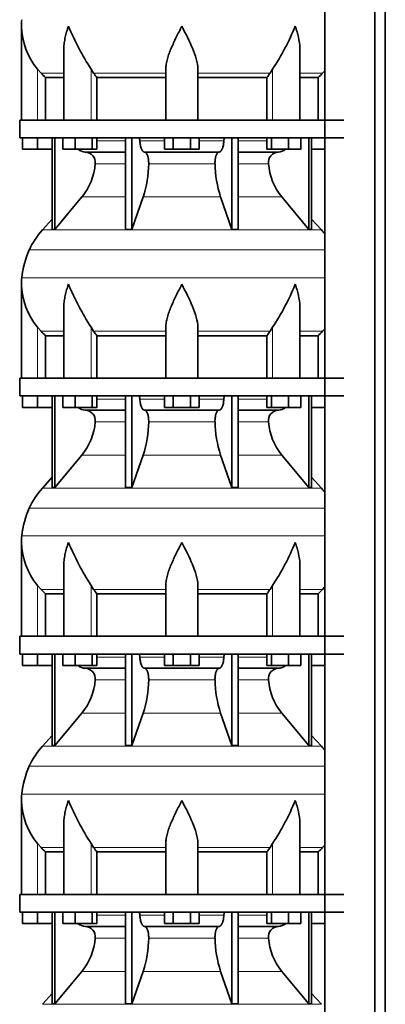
# Model space of a CAD drawing. Header units: millimetres. Extents: x 148 to 904, y -4182 to 2596.
# Tile 21 of 30: x 164 to 369, y 196 to 749. Entities that reach past the tile are written whole.
import ezdxf

# ---------------------------------------------------------------- set-up
doc = ezdxf.new("R2010")
doc.units = ezdxf.units.MM
doc.layers.add('MID_134-20', color=7, linetype='Continuous')
doc.layers.add('VSI134_DIFFUSORE', color=7, linetype='Continuous')

# ---------------------------------------------------------------- blocks, each defined once
blk = doc.blocks.new('SE')
at = {"layer": 'MID_134-20', "color": 7, "linetype": 'Continuous', "lineweight": 35}
for p, q in [((334.95, 2017.68), (334.95, -898.82)), ((363.09, -898.82), (363.09, 2017.68)), ((368.89, -898.82), (368.89, 2017.68)), ((334.88, 827.68), (334.88, 692.68)), ((334.88, 682.68), (334.88, 547.68)), ((334.88, 537.68), (334.88, 402.68)), ((334.88, 392.68), (334.88, 257.68)), ((334.88, 247.68), (334.88, 112.68))]:
    blk.add_line(p, q, dxfattribs=at)
at = {"layer": 'VSI134_DIFFUSORE', "color": 7, "linetype": 'Continuous', "lineweight": 35}
for p, q in [((164.69, 745.42), (164.69, 692.68)), ((188.41, 732.04), (188.41, 692.68)), ((320.97, 692.68), (320.97, 732.04)), ((175.7, 718.98), (173.69, 721.28)), ((205.2, 718.98), (203.78, 721.28)), ((245.69, 692.68), (245.69, 721.28)), ((263.69, 692.68), (263.69, 721.28)), ((305.6, 721.28), (304.18, 718.98)), ((334.88, 720.36), (333.68, 718.98)), ((178.22, 716.54), (188.41, 716.54)), ((178.22, 692.68), (178.22, 716.54)), ((206.98, 716.54), (245.69, 716.54)), ((206.98, 692.68), (206.98, 716.54)), ((263.69, 716.54), (302.4, 716.54)), ((302.4, 716.54), (302.4, 692.68)), ((320.97, 716.54), (331.16, 716.54)), ((331.16, 716.54), (331.16, 692.68)), ((163.69, 692.68), (345.69, 692.68)), ((163.69, 692.68), (163.69, 682.68)), ((163.69, 682.68), (345.69, 682.68)), ((165.19, 676.28), (165.19, 682.68)), ((165.19, 676.28), (165.19, 682.68)), ((173.69, 676.28), (173.69, 682.68)), ((181.86, 682.68), (181.86, 631.23)), ((183.39, 682.68), (183.39, 631.23)), ((187.93, 676.28), (187.93, 682.68)), ((194.87, 676.28), (194.87, 682.68)), ((204.35, 676.28), (204.35, 682.68)), ((206.89, 676.28), (206.89, 682.68)), ((222.99, 682.68), (222.99, 631.23)), ((226.69, 682.68), (226.69, 631.23)), ((244.87, 676.28), (244.87, 682.68)), ((249.78, 676.28), (249.78, 682.68)), ((259.6, 676.28), (259.6, 682.68)), ((264.5, 676.28), (264.5, 682.68)), ((282.69, 682.68), (282.69, 631.23)), ((286.39, 682.68), (286.39, 631.23)), ((302.48, 676.28), (302.48, 682.68)), ((305.03, 676.28), (305.03, 682.68)), ((314.51, 676.28), (314.51, 682.68)), ((321.45, 676.28), (321.45, 682.68)), ((325.99, 682.68), (325.99, 631.23)), ((327.52, 682.68), (327.52, 631.23)), ((173.69, 676.28), (165.19, 676.28)), ((181.86, 676.28), (173.69, 676.28)), ((194.87, 676.28), (187.93, 676.28)), ((204.35, 676.28), (194.87, 676.28)), ((206.89, 676.28), (204.35, 676.28)), ((249.78, 676.28), (244.87, 676.28)), ((259.6, 676.28), (249.78, 676.28)), ((264.5, 676.28), (259.6, 676.28)), ((305.03, 676.28), (302.48, 676.28)), ((314.51, 676.28), (305.03, 676.28)), ((321.45, 676.28), (314.51, 676.28)), ((334.88, 676.28), (327.52, 676.28)), ((200.52, 674.68), (222.99, 674.68)), ((233.78, 674.68), (275.6, 674.68)), ((286.39, 674.68), (308.86, 674.68)), ((183.39, 631.23), (198.55, 649.44)), ((226.69, 631.23), (232.97, 649.44)), ((276.41, 649.44), (282.69, 631.23)), ((310.83, 649.44), (325.99, 631.23)), ((181.86, 637), (176.39, 630.93)), ((332.99, 630.93), (327.52, 637)), ((181.86, 631.23), (183.39, 631.23)), ((222.99, 631.23), (226.69, 631.23)), ((282.69, 631.23), (286.39, 631.23)), ((325.99, 631.23), (327.52, 631.23)), ((164.69, 600.42), (164.69, 547.68)), ((188.41, 587.04), (188.41, 547.68)), ((320.97, 547.68), (320.97, 587.04)), ((175.7, 573.98), (173.69, 576.28)), ((205.2, 573.98), (203.78, 576.28)), ((245.69, 547.68), (245.69, 576.28)), ((263.69, 547.68), (263.69, 576.28)), ((305.6, 576.28), (304.18, 573.98)), ((334.88, 575.36), (333.68, 573.98)), ((178.22, 571.54), (188.41, 571.54)), ((178.22, 547.68), (178.22, 571.54)), ((206.98, 571.54), (245.69, 571.54)), ((206.98, 547.68), (206.98, 571.54)), ((263.69, 571.54), (302.4, 571.54)), ((302.4, 571.54), (302.4, 547.68)), ((320.97, 571.54), (331.16, 571.54)), ((331.16, 571.54), (331.16, 547.68)), ((163.69, 547.68), (345.69, 547.68)), ((163.69, 547.68), (163.69, 537.68)), ((163.69, 537.68), (345.69, 537.68)), ((165.19, 531.28), (165.19, 537.68)), ((165.19, 531.28), (165.19, 537.68)), ((173.69, 531.28), (173.69, 537.68)), ((181.86, 537.68), (181.86, 486.23)), ((183.39, 537.68), (183.39, 486.23)), ((187.93, 531.28), (187.93, 537.68)), ((194.87, 531.28), (194.87, 537.68)), ((204.35, 531.28), (204.35, 537.68)), ((206.89, 531.28), (206.89, 537.68)), ((222.99, 537.68), (222.99, 486.23)), ((226.69, 537.68), (226.69, 486.23)), ((244.87, 531.28), (244.87, 537.68)), ((249.78, 531.28), (249.78, 537.68)), ((259.6, 531.28), (259.6, 537.68)), ((264.5, 531.28), (264.5, 537.68)), ((282.69, 537.68), (282.69, 486.23)), ((286.39, 537.68), (286.39, 486.23)), ((302.48, 531.28), (302.48, 537.68)), ((305.03, 531.28), (305.03, 537.68)), ((314.51, 531.28), (314.51, 537.68)), ((321.45, 531.28), (321.45, 537.68)), ((325.99, 537.68), (325.99, 486.23)), ((327.52, 537.68), (327.52, 486.23)), ((173.69, 531.28), (165.19, 531.28)), ((181.86, 531.28), (173.69, 531.28)), ((194.87, 531.28), (187.93, 531.28)), ((204.35, 531.28), (194.87, 531.28)), ((206.89, 531.28), (204.35, 531.28)), ((249.78, 531.28), (244.87, 531.28)), ((259.6, 531.28), (249.78, 531.28)), ((264.5, 531.28), (259.6, 531.28)), ((305.03, 531.28), (302.48, 531.28)), ((314.51, 531.28), (305.03, 531.28)), ((321.45, 531.28), (314.51, 531.28)), ((334.88, 531.28), (327.52, 531.28)), ((200.52, 529.68), (222.99, 529.68)), ((233.78, 529.68), (275.6, 529.68)), ((286.39, 529.68), (308.86, 529.68)), ((183.39, 486.23), (198.55, 504.44)), ((226.69, 486.23), (232.97, 504.44)), ((276.41, 504.44), (282.69, 486.23)), ((310.83, 504.44), (325.99, 486.23)), ((181.86, 492), (176.39, 485.93)), ((332.99, 485.93), (327.52, 492)), ((181.86, 486.23), (183.39, 486.23)), ((222.99, 486.23), (226.69, 486.23)), ((282.69, 486.23), (286.39, 486.23)), ((325.99, 486.23), (327.52, 486.23)), ((164.69, 455.42), (164.69, 402.68)), ((188.41, 442.04), (188.41, 402.68)), ((320.97, 402.68), (320.97, 442.04)), ((175.7, 428.98), (173.69, 431.28)), ((178.22, 426.54), (188.41, 426.54)), ((178.22, 402.68), (178.22, 426.54)), ((205.2, 428.98), (203.78, 431.28)), ((206.98, 426.54), (245.69, 426.54)), ((206.98, 402.68), (206.98, 426.54)), ((245.69, 402.68), (245.69, 431.28)), ((263.69, 402.68), (263.69, 431.28)), ((263.69, 426.54), (302.4, 426.54)), ((302.4, 426.54), (302.4, 402.68)), ((305.6, 431.28), (304.18, 428.98)), ((320.97, 426.54), (331.16, 426.54)), ((331.16, 426.54), (331.16, 402.68)), ((334.88, 430.36), (333.68, 428.98)), ((163.69, 402.68), (345.69, 402.68)), ((163.69, 402.68), (163.69, 392.68)), ((163.69, 392.68), (345.69, 392.68)), ((165.19, 386.28), (165.19, 392.68)), ((165.19, 386.28), (165.19, 392.68)), ((173.69, 386.28), (173.69, 392.68)), ((181.86, 392.68), (181.86, 341.23)), ((183.39, 392.68), (183.39, 341.23)), ((187.93, 386.28), (187.93, 392.68)), ((194.87, 386.28), (194.87, 392.68)), ((204.35, 386.28), (204.35, 392.68)), ((206.89, 386.28), (206.89, 392.68)), ((222.99, 392.68), (222.99, 341.23)), ((226.69, 392.68), (226.69, 341.23)), ((244.87, 386.28), (244.87, 392.68)), ((249.78, 386.28), (249.78, 392.68)), ((259.6, 386.28), (259.6, 392.68)), ((264.5, 386.28), (264.5, 392.68)), ((282.69, 392.68), (282.69, 341.23)), ((286.39, 392.68), (286.39, 341.23)), ((302.48, 386.28), (302.48, 392.68)), ((305.03, 386.28), (305.03, 392.68)), ((314.51, 386.28), (314.51, 392.68)), ((321.45, 386.28), (321.45, 392.68)), ((325.99, 392.68), (325.99, 341.23)), ((327.52, 392.68), (327.52, 341.23)), ((173.69, 386.28), (165.19, 386.28)), ((181.86, 386.28), (173.69, 386.28)), ((194.87, 386.28), (187.93, 386.28)), ((204.35, 386.28), (194.87, 386.28)), ((200.52, 384.68), (222.99, 384.68)), ((206.89, 386.28), (204.35, 386.28)), ((233.78, 384.68), (275.6, 384.68)), ((249.78, 386.28), (244.87, 386.28)), ((259.6, 386.28), (249.78, 386.28)), ((264.5, 386.28), (259.6, 386.28)), ((286.39, 384.68), (308.86, 384.68)), ((305.03, 386.28), (302.48, 386.28)), ((314.51, 386.28), (305.03, 386.28)), ((321.45, 386.28), (314.51, 386.28)), ((334.88, 386.28), (327.52, 386.28)), ((183.39, 341.23), (198.55, 359.44)), ((226.69, 341.23), (232.97, 359.44)), ((276.41, 359.44), (282.69, 341.23)), ((310.83, 359.44), (325.99, 341.23)), ((181.86, 347), (176.39, 340.93)), ((332.99, 340.93), (327.52, 347)), ((181.86, 341.23), (183.39, 341.23)), ((222.99, 341.23), (226.69, 341.23)), ((282.69, 341.23), (286.39, 341.23)), ((325.99, 341.23), (327.52, 341.23)), ((164.69, 310.42), (164.69, 257.68)), ((188.41, 297.04), (188.41, 257.68)), ((320.97, 257.68), (320.97, 297.04)), ((175.7, 283.98), (173.69, 286.28)), ((205.2, 283.98), (203.78, 286.28)), ((245.69, 257.68), (245.69, 286.28)), ((263.69, 257.68), (263.69, 286.28)), ((305.6, 286.28), (304.18, 283.98)), ((334.88, 285.36), (333.68, 283.98)), ((178.22, 281.54), (188.41, 281.54)), ((178.22, 257.68), (178.22, 281.54)), ((206.98, 281.54), (245.69, 281.54)), ((206.98, 257.68), (206.98, 281.54)), ((263.69, 281.54), (302.4, 281.54)), ((302.4, 281.54), (302.4, 257.68)), ((320.97, 281.54), (331.16, 281.54)), ((331.16, 281.54), (331.16, 257.68)), ((163.69, 257.68), (345.69, 257.68)), ((163.69, 257.68), (163.69, 247.68)), ((163.69, 247.68), (345.69, 247.68)), ((165.19, 241.28), (165.19, 247.68)), ((165.19, 241.28), (165.19, 247.68)), ((173.69, 241.28), (173.69, 247.68)), ((181.86, 247.68), (181.86, 196.23)), ((183.39, 247.68), (183.39, 196.23)), ((187.93, 241.28), (187.93, 247.68)), ((194.87, 241.28), (194.87, 247.68)), ((204.35, 241.28), (204.35, 247.68)), ((206.89, 241.28), (206.89, 247.68)), ((222.99, 247.68), (222.99, 196.23)), ((226.69, 247.68), (226.69, 196.23)), ((244.87, 241.28), (244.87, 247.68)), ((249.78, 241.28), (249.78, 247.68)), ((259.6, 241.28), (259.6, 247.68)), ((264.5, 241.28), (264.5, 247.68)), ((282.69, 247.68), (282.69, 196.23)), ((286.39, 247.68), (286.39, 196.23)), ((302.48, 241.28), (302.48, 247.68)), ((305.03, 241.28), (305.03, 247.68)), ((314.51, 241.28), (314.51, 247.68)), ((321.45, 241.28), (321.45, 247.68)), ((325.99, 247.68), (325.99, 196.23)), ((327.52, 247.68), (327.52, 196.23)), ((173.69, 241.28), (165.19, 241.28)), ((181.86, 241.28), (173.69, 241.28)), ((194.87, 241.28), (187.93, 241.28)), ((204.35, 241.28), (194.87, 241.28)), ((200.52, 239.68), (222.99, 239.68)), ((206.89, 241.28), (204.35, 241.28)), ((233.78, 239.68), (275.6, 239.68)), ((249.78, 241.28), (244.87, 241.28)), ((259.6, 241.28), (249.78, 241.28)), ((264.5, 241.28), (259.6, 241.28)), ((286.39, 239.68), (308.86, 239.68)), ((305.03, 241.28), (302.48, 241.28)), ((314.51, 241.28), (305.03, 241.28)), ((321.45, 241.28), (314.51, 241.28)), ((334.88, 241.28), (327.52, 241.28)), ((183.39, 196.23), (198.55, 214.44)), ((226.69, 196.23), (232.97, 214.44)), ((276.41, 214.44), (282.69, 196.23)), ((310.83, 214.44), (325.99, 196.23)), ((181.86, 202), (176.39, 195.93)), ((332.99, 195.93), (327.52, 202)), ((181.86, 196.23), (183.39, 196.23)), ((222.99, 196.23), (226.69, 196.23)), ((282.69, 196.23), (286.39, 196.23)), ((325.99, 196.23), (327.52, 196.23))]:
    blk.add_line(p, q, dxfattribs=at)
at = {"layer": 'VSI134_DIFFUSORE', "color": 4, "linetype": 'Continuous', "lineweight": 9}
for p, q in [((173.69, 692.68), (173.69, 721.28)), ((203.78, 692.68), (203.78, 721.28)), ((305.6, 692.68), (305.6, 721.28)), ((175.7, 718.98), (188.41, 718.98)), ((205.2, 718.98), (245.69, 718.98)), ((263.69, 718.98), (304.18, 718.98)), ((320.97, 718.98), (333.68, 718.98)), ((206.89, 680.91), (222.99, 680.91)), ((231.12, 680.91), (244.87, 680.91)), ((264.5, 680.91), (278.26, 680.91)), ((286.39, 680.91), (302.48, 680.91)), ((222.99, 668.14), (206.06, 668.14)), ((273.3, 668.14), (236.08, 668.14)), ((303.32, 668.14), (286.39, 668.14)), ((198.55, 649.44), (222.99, 649.44)), ((232.97, 649.44), (276.41, 649.44)), ((286.39, 649.44), (310.83, 649.44)), ((176.39, 630.93), (332.99, 630.93)), ((169.02, 619.67), (334.88, 619.67)), ((164.86, 604.04), (334.88, 604.04)), ((173.69, 547.68), (173.69, 576.28)), ((203.78, 547.68), (203.78, 576.28)), ((305.6, 547.68), (305.6, 576.28)), ((175.7, 573.98), (188.41, 573.98)), ((205.2, 573.98), (245.69, 573.98)), ((263.69, 573.98), (304.18, 573.98)), ((320.97, 573.98), (333.68, 573.98)), ((206.89, 535.91), (222.99, 535.91)), ((231.12, 535.91), (244.87, 535.91)), ((264.5, 535.91), (278.26, 535.91)), ((286.39, 535.91), (302.48, 535.91)), ((222.99, 523.14), (206.06, 523.14)), ((273.3, 523.14), (236.08, 523.14)), ((303.32, 523.14), (286.39, 523.14)), ((198.55, 504.44), (222.99, 504.44)), ((232.97, 504.44), (276.41, 504.44)), ((286.39, 504.44), (310.83, 504.44)), ((176.39, 485.93), (332.99, 485.93)), ((169.02, 474.67), (334.88, 474.67)), ((164.86, 459.04), (334.88, 459.04)), ((173.69, 402.68), (173.69, 431.28)), ((175.7, 428.98), (188.41, 428.98)), ((203.78, 402.68), (203.78, 431.28)), ((205.2, 428.98), (245.69, 428.98)), ((263.69, 428.98), (304.18, 428.98)), ((305.6, 402.68), (305.6, 431.28)), ((320.97, 428.98), (333.68, 428.98)), ((206.89, 390.91), (222.99, 390.91)), ((231.12, 390.91), (244.87, 390.91)), ((264.5, 390.91), (278.26, 390.91)), ((286.39, 390.91), (302.48, 390.91)), ((222.99, 378.14), (206.06, 378.14)), ((273.3, 378.14), (236.08, 378.14)), ((303.32, 378.14), (286.39, 378.14)), ((198.55, 359.44), (222.99, 359.44)), ((232.97, 359.44), (276.41, 359.44)), ((286.39, 359.44), (310.83, 359.44)), ((176.39, 340.93), (332.99, 340.93)), ((169.02, 329.67), (334.88, 329.67)), ((164.86, 314.04), (334.88, 314.04)), ((173.69, 257.68), (173.69, 286.28)), ((175.7, 283.98), (188.41, 283.98)), ((203.78, 257.68), (203.78, 286.28)), ((205.2, 283.98), (245.69, 283.98)), ((263.69, 283.98), (304.18, 283.98)), ((305.6, 257.68), (305.6, 286.28)), ((320.97, 283.98), (333.68, 283.98)), ((206.89, 245.91), (222.99, 245.91)), ((231.12, 245.91), (244.87, 245.91)), ((264.5, 245.91), (278.26, 245.91)), ((286.39, 245.91), (302.48, 245.91)), ((222.99, 233.14), (206.06, 233.14)), ((273.3, 233.14), (236.08, 233.14)), ((303.32, 233.14), (286.39, 233.14)), ((198.55, 214.44), (222.99, 214.44)), ((232.97, 214.44), (276.41, 214.44)), ((286.39, 214.44), (310.83, 214.44)), ((176.39, 195.93), (332.99, 195.93))]:
    blk.add_line(p, q, dxfattribs=at)
at = {"layer": 'VSI134_DIFFUSORE', "color": 7, "linetype": 'Continuous', "lineweight": 35}
for centre, radius, start, end in [((203.19, 745.41), 38.5, 174.5826, 180.0016), ((203.34, 746.08), 38.66, 180.9959, 219.9106), ((329.39, 802.95), 149.83, 202.585, 213.0327), ((192.33, 796.44), 135.94, 326.4322, 337.9502), ((238.34, 741.22), 39.91, 213.8601, 218.2043), ((271.07, 741.2), 39.88, 321.7938, 326.1418), ((200.75, 681.36), 6.68, 230.2819, 268.0094), ((308.62, 681.37), 6.69, 272.0607, 309.722), ((200.23, 668.82), 5.87, 353.3223, 87.2173), ((309.13, 668.84), 5.85, 92.5772, 186.8833), ((172.76, 670.66), 33.4, 320.5472, 355.6594), ((171.12, 669.34), 64.97, 342.1602, 358.9354), ((339.77, 669.59), 66.48, 181.2569, 197.6475), ((336.73, 670.71), 33.51, 184.3996, 219.3938), ((209.09, 601.48), 44, 138, 155.5912), ((300.29, 601.48), 44, 38.1684, 42), ((213.64, 599.42), 49, 155.5912, 174.5826), ((203.19, 600.41), 38.5, 174.5826, 180.0016), ((203.34, 601.08), 38.66, 180.9959, 219.9106), ((329.39, 657.95), 149.83, 202.585, 213.0327), ((192.33, 651.44), 135.94, 326.4322, 337.9502), ((238.34, 596.22), 39.91, 213.8601, 218.2043), ((271.07, 596.2), 39.88, 321.7938, 326.1418), ((200.75, 536.36), 6.68, 230.2819, 268.0094), ((308.62, 536.37), 6.69, 272.0607, 309.722), ((200.23, 523.82), 5.87, 353.3223, 87.2173), ((309.13, 523.84), 5.85, 92.5772, 186.8833), ((172.76, 525.66), 33.4, 320.5472, 355.6594), ((171.12, 524.34), 64.97, 342.1602, 358.9354), ((339.77, 524.59), 66.48, 181.2569, 197.6475), ((336.73, 525.71), 33.51, 184.3996, 219.3938), ((209.09, 456.48), 44, 138, 155.5912), ((300.29, 456.48), 44, 38.1684, 42), ((213.64, 454.42), 49, 155.5912, 174.5826), ((203.19, 455.41), 38.5, 174.5826, 180.0016), ((203.34, 456.08), 38.66, 180.9959, 219.9106), ((329.39, 512.95), 149.83, 202.585, 213.0327), ((192.33, 506.44), 135.94, 326.4322, 337.9502), ((238.34, 451.22), 39.91, 213.8601, 218.2043), ((271.07, 451.2), 39.88, 321.7938, 326.1418), ((200.75, 391.36), 6.68, 230.2819, 268.0094), ((200.23, 378.82), 5.87, 353.3223, 87.2173), ((309.13, 378.84), 5.85, 92.5772, 186.8833), ((308.62, 391.37), 6.69, 272.0607, 309.722), ((172.76, 380.66), 33.4, 320.5472, 355.6594), ((171.12, 379.34), 64.97, 342.1602, 358.9354), ((339.77, 379.59), 66.48, 181.2569, 197.6475), ((336.73, 380.71), 33.51, 184.3996, 219.3938), ((209.09, 311.48), 44, 138, 155.5912), ((300.29, 311.48), 44, 38.1684, 42), ((213.64, 309.42), 49, 155.5912, 174.5826), ((203.19, 310.41), 38.5, 174.5826, 180.0016), ((203.34, 311.08), 38.66, 180.9959, 219.9106), ((329.39, 367.95), 149.83, 202.585, 213.0327), ((192.33, 361.44), 135.94, 326.4322, 337.9502), ((238.34, 306.22), 39.91, 213.8601, 218.2043), ((271.07, 306.2), 39.88, 321.7938, 326.1418), ((200.75, 246.36), 6.68, 230.2819, 268.0094), ((200.23, 233.82), 5.87, 353.3223, 87.2173), ((309.13, 233.84), 5.85, 92.5772, 186.8833), ((308.62, 246.37), 6.69, 272.0607, 309.722), ((172.76, 235.66), 33.4, 320.5472, 355.6594), ((171.12, 234.34), 64.97, 342.1602, 358.9354), ((339.77, 234.59), 66.48, 181.2569, 197.6475), ((336.73, 235.71), 33.51, 184.3996, 219.3938)]:
    blk.add_arc(centre, radius, start, end, dxfattribs=at)
for points, knots in [([(191.05, 745.41), (190.96, 745.15), (190.86, 744.89), (190.68, 744.37), (190.6, 744.1), (190.34, 743.32), (190.18, 742.8), (189.72, 741.24), (189.46, 740.21), (189.01, 738.13), (188.82, 737.09), (188.55, 735.04), (188.47, 734.02), (188.42, 732.68), (188.41, 732.36), (188.41, 732.03)], [0, 0, 0, 0, 0.03125, 0.03125, 0.0625, 0.0625, 0.125, 0.125, 0.25, 0.25, 0.375, 0.375, 0.5, 0.5, 0.5400162, 0.5400162, 0.5400162, 0.5400162]), ([(254.69, 745.41), (254.56, 745.15), (254.42, 744.89), (254.16, 744.37), (254.03, 744.1), (253.63, 743.32), (253.36, 742.8), (252.58, 741.24), (252.06, 740.21), (251.05, 738.13), (250.55, 737.09), (249.61, 735.04), (249.15, 734.02), (248.31, 731.99), (247.91, 730.99), (247.37, 729.48), (247.2, 728.98), (246.88, 727.98), (246.73, 727.48), (246.31, 726), (246.09, 725.03), (245.78, 723.13), (245.69, 722.2), (245.69, 721.28)], [0, 0, 0, 0, 0.03125, 0.03125, 0.0625, 0.0625, 0.125, 0.125, 0.25, 0.25, 0.375, 0.375, 0.5, 0.5, 0.625, 0.625, 0.6875, 0.6875, 0.75, 0.75, 0.875, 0.875, 1, 1, 1, 1]), ([(263.69, 721.28), (263.69, 723.11), (263.34, 725.01), (262.24, 728.96), (261.5, 730.98), (258.96, 737.05), (256.8, 741.26), (254.69, 745.41)], [0, 0, 0, 0, 0.25, 0.25, 0.5, 0.5, 1, 1, 1, 1]), ([(320.97, 732.03), (320.97, 732.37), (320.96, 732.71), (320.87, 735.1), (320.59, 737.14), (319.92, 740.22), (319.65, 741.25), (319.2, 742.81), (319.04, 743.32), (318.78, 744.1), (318.65, 744.5), (318.52, 744.89), (318.42, 745.15), (318.38, 745.28), (318.33, 745.41)], [0.4588627, 0.4588627, 0.4588627, 0.4588627, 0.5, 0.5, 0.75, 0.75, 0.875, 0.875, 0.9375, 0.9375, 0.96875, 0.984375, 0.984375, 1, 1, 1, 1]), ([(230.36, 682.68), (230.4, 682.68), (230.45, 682.67), (230.54, 682.63), (230.59, 682.6), (230.72, 682.47), (230.8, 682.34), (230.94, 682.01), (230.99, 681.82), (231.08, 681.39), (231.11, 681.15), (231.12, 680.91)], [0, 0, 0, 0, 0.125, 0.125, 0.25, 0.25, 0.5, 0.5, 0.75, 0.75, 1, 1, 1, 1]), ([(233.78, 674.68), (233.62, 674.68), (233.46, 674.72), (233.22, 674.84), (233.14, 674.89), (232.98, 675), (232.9, 675.07), (232.67, 675.29), (232.53, 675.48), (232.25, 675.93), (232.12, 676.18), (231.87, 676.74), (231.76, 677.06), (231.56, 677.73), (231.47, 678.09), (231.33, 678.84), (231.26, 679.24), (231.17, 680.06), (231.14, 680.48), (231.12, 680.91)], [0, 0, 0, 0, 0.125, 0.125, 0.1875, 0.1875, 0.25, 0.25, 0.375, 0.375, 0.5, 0.5, 0.625, 0.625, 0.75, 0.75, 0.875, 0.875, 1, 1, 1, 1]), ([(278.26, 680.91), (278.24, 680.48), (278.21, 680.06), (278.14, 679.45), (278.11, 679.25), (278.05, 678.86), (278.02, 678.66), (277.91, 678.09), (277.82, 677.74), (277.67, 677.23), (277.62, 677.07), (277.5, 676.76), (277.45, 676.61), (277.26, 676.18), (277.13, 675.93), (276.86, 675.49), (276.71, 675.3), (276.4, 674.99), (276.25, 674.88), (275.93, 674.72), (275.76, 674.68), (275.6, 674.68)], [0, 0, 0, 0, 0.125, 0.125, 0.1875, 0.1875, 0.25, 0.25, 0.375, 0.375, 0.4375, 0.4375, 0.5, 0.5, 0.625, 0.625, 0.75, 0.75, 0.875, 0.875, 1, 1, 1, 1]), ([(278.26, 680.91), (278.27, 681.15), (278.3, 681.38), (278.36, 681.71), (278.39, 681.81), (278.45, 682), (278.48, 682.09), (278.55, 682.26), (278.59, 682.33), (278.66, 682.45), (278.71, 682.51), (278.79, 682.6), (278.84, 682.63), (278.93, 682.67), (278.98, 682.68), (279.02, 682.68)], [0, 0, 0, 0, 0.25, 0.25, 0.375, 0.375, 0.5, 0.5, 0.625, 0.625, 0.75, 0.75, 0.875, 0.875, 1, 1, 1, 1]), ([(233.78, 674.68), (233.86, 674.68), (233.94, 674.67), (234.1, 674.63), (234.18, 674.6), (234.41, 674.47), (234.56, 674.34), (234.86, 674.01), (234.99, 673.8), (235.19, 673.44), (235.25, 673.31), (235.37, 673.03), (235.43, 672.88), (235.59, 672.43), (235.68, 672.09), (235.81, 671.56), (235.84, 671.37), (235.91, 670.99), (235.94, 670.8), (236.02, 670.21), (236.05, 669.8), (236.09, 668.97), (236.09, 668.55), (236.08, 668.14)], [0, 0, 0, 0, 0.0625, 0.0625, 0.125, 0.125, 0.25, 0.25, 0.375, 0.375, 0.4375, 0.4375, 0.5, 0.5, 0.625, 0.625, 0.6875, 0.6875, 0.75, 0.75, 0.875, 0.875, 1, 1, 1, 1]), ([(273.3, 668.14), (273.29, 668.55), (273.29, 668.97), (273.32, 669.59), (273.33, 669.79), (273.37, 670.2), (273.39, 670.4), (273.47, 670.99), (273.53, 671.37), (273.65, 671.91), (273.7, 672.08), (273.79, 672.42), (273.9, 672.74), (274.01, 673.03), (274.13, 673.31), (274.19, 673.44), (274.39, 673.8), (274.52, 674.01), (274.82, 674.34), (274.97, 674.47), (275.28, 674.64), (275.44, 674.68), (275.6, 674.68)], [0, 0, 0, 0, 0.125, 0.125, 0.1875, 0.1875, 0.25, 0.25, 0.375, 0.375, 0.4375, 0.4375, 0.5, 0.5625, 0.5625, 0.625, 0.625, 0.75, 0.75, 0.875, 0.875, 1, 1, 1, 1]), ([(191.05, 600.41), (190.96, 600.15), (190.86, 599.89), (190.68, 599.37), (190.6, 599.1), (190.34, 598.32), (190.18, 597.8), (189.72, 596.24), (189.46, 595.21), (189.01, 593.13), (188.82, 592.09), (188.55, 590.04), (188.47, 589.02), (188.42, 587.68), (188.41, 587.36), (188.41, 587.03)], [0, 0, 0, 0, 0.03125, 0.03125, 0.0625, 0.0625, 0.125, 0.125, 0.25, 0.25, 0.375, 0.375, 0.5, 0.5, 0.5400162, 0.5400162, 0.5400162, 0.5400162]), ([(254.69, 600.41), (254.56, 600.15), (254.42, 599.89), (254.16, 599.37), (254.03, 599.1), (253.63, 598.32), (253.36, 597.8), (252.58, 596.24), (252.06, 595.21), (251.05, 593.13), (250.55, 592.09), (249.61, 590.04), (249.15, 589.02), (248.31, 586.99), (247.91, 585.99), (247.37, 584.48), (247.2, 583.98), (246.88, 582.98), (246.73, 582.48), (246.31, 581), (246.09, 580.03), (245.78, 578.13), (245.69, 577.2), (245.69, 576.28)], [0, 0, 0, 0, 0.03125, 0.03125, 0.0625, 0.0625, 0.125, 0.125, 0.25, 0.25, 0.375, 0.375, 0.5, 0.5, 0.625, 0.625, 0.6875, 0.6875, 0.75, 0.75, 0.875, 0.875, 1, 1, 1, 1]), ([(263.69, 576.28), (263.69, 578.11), (263.34, 580.01), (262.24, 583.96), (261.5, 585.98), (258.96, 592.05), (256.8, 596.26), (254.69, 600.41)], [0, 0, 0, 0, 0.25, 0.25, 0.5, 0.5, 1, 1, 1, 1]), ([(320.97, 587.03), (320.97, 587.37), (320.96, 587.71), (320.87, 590.1), (320.59, 592.14), (319.92, 595.22), (319.65, 596.25), (319.2, 597.81), (319.04, 598.32), (318.78, 599.1), (318.65, 599.5), (318.52, 599.89), (318.42, 600.15), (318.38, 600.28), (318.33, 600.41)], [0.4588627, 0.4588627, 0.4588627, 0.4588627, 0.5, 0.5, 0.75, 0.75, 0.875, 0.875, 0.9375, 0.9375, 0.96875, 0.984375, 0.984375, 1, 1, 1, 1]), ([(230.36, 537.68), (230.4, 537.68), (230.45, 537.67), (230.54, 537.63), (230.59, 537.6), (230.72, 537.47), (230.8, 537.34), (230.94, 537.01), (230.99, 536.82), (231.08, 536.39), (231.11, 536.15), (231.12, 535.91)], [0, 0, 0, 0, 0.125, 0.125, 0.25, 0.25, 0.5, 0.5, 0.75, 0.75, 1, 1, 1, 1]), ([(278.26, 535.91), (278.27, 536.15), (278.3, 536.38), (278.36, 536.71), (278.39, 536.81), (278.45, 537), (278.48, 537.09), (278.55, 537.26), (278.59, 537.33), (278.66, 537.45), (278.71, 537.51), (278.79, 537.6), (278.84, 537.63), (278.93, 537.67), (278.98, 537.68), (279.02, 537.68)], [0, 0, 0, 0, 0.25, 0.25, 0.375, 0.375, 0.5, 0.5, 0.625, 0.625, 0.75, 0.75, 0.875, 0.875, 1, 1, 1, 1]), ([(233.78, 529.68), (233.62, 529.68), (233.46, 529.72), (233.22, 529.84), (233.14, 529.89), (232.98, 530), (232.9, 530.07), (232.67, 530.29), (232.53, 530.48), (232.25, 530.93), (232.12, 531.18), (231.87, 531.74), (231.76, 532.06), (231.56, 532.73), (231.47, 533.09), (231.33, 533.84), (231.26, 534.24), (231.17, 535.06), (231.14, 535.48), (231.12, 535.91)], [0, 0, 0, 0, 0.125, 0.125, 0.1875, 0.1875, 0.25, 0.25, 0.375, 0.375, 0.5, 0.5, 0.625, 0.625, 0.75, 0.75, 0.875, 0.875, 1, 1, 1, 1]), ([(278.26, 535.91), (278.24, 535.48), (278.21, 535.06), (278.14, 534.45), (278.11, 534.25), (278.05, 533.86), (278.02, 533.66), (277.91, 533.09), (277.82, 532.74), (277.67, 532.23), (277.62, 532.07), (277.5, 531.76), (277.45, 531.61), (277.26, 531.18), (277.13, 530.93), (276.86, 530.49), (276.71, 530.3), (276.4, 529.99), (276.25, 529.88), (275.93, 529.72), (275.76, 529.68), (275.6, 529.68)], [0, 0, 0, 0, 0.125, 0.125, 0.1875, 0.1875, 0.25, 0.25, 0.375, 0.375, 0.4375, 0.4375, 0.5, 0.5, 0.625, 0.625, 0.75, 0.75, 0.875, 0.875, 1, 1, 1, 1]), ([(233.78, 529.68), (233.86, 529.68), (233.94, 529.67), (234.1, 529.63), (234.18, 529.6), (234.41, 529.47), (234.56, 529.34), (234.86, 529.01), (234.99, 528.8), (235.19, 528.44), (235.25, 528.31), (235.37, 528.03), (235.43, 527.88), (235.59, 527.43), (235.68, 527.09), (235.81, 526.56), (235.84, 526.37), (235.91, 525.99), (235.94, 525.8), (236.02, 525.21), (236.05, 524.8), (236.09, 523.97), (236.09, 523.55), (236.08, 523.14)], [0, 0, 0, 0, 0.0625, 0.0625, 0.125, 0.125, 0.25, 0.25, 0.375, 0.375, 0.4375, 0.4375, 0.5, 0.5, 0.625, 0.625, 0.6875, 0.6875, 0.75, 0.75, 0.875, 0.875, 1, 1, 1, 1]), ([(273.3, 523.14), (273.29, 523.55), (273.29, 523.97), (273.32, 524.59), (273.33, 524.79), (273.37, 525.2), (273.39, 525.4), (273.47, 525.99), (273.53, 526.37), (273.65, 526.91), (273.7, 527.08), (273.79, 527.42), (273.9, 527.74), (274.01, 528.03), (274.13, 528.31), (274.19, 528.44), (274.39, 528.8), (274.52, 529.01), (274.82, 529.34), (274.97, 529.47), (275.28, 529.64), (275.44, 529.68), (275.6, 529.68)], [0, 0, 0, 0, 0.125, 0.125, 0.1875, 0.1875, 0.25, 0.25, 0.375, 0.375, 0.4375, 0.4375, 0.5, 0.5625, 0.5625, 0.625, 0.625, 0.75, 0.75, 0.875, 0.875, 1, 1, 1, 1]), ([(191.05, 455.41), (190.96, 455.15), (190.86, 454.89), (190.68, 454.37), (190.6, 454.1), (190.34, 453.32), (190.18, 452.8), (189.72, 451.24), (189.46, 450.21), (189.01, 448.13), (188.82, 447.09), (188.55, 445.04), (188.47, 444.02), (188.42, 442.68), (188.41, 442.36), (188.41, 442.03)], [0, 0, 0, 0, 0.03125, 0.03125, 0.0625, 0.0625, 0.125, 0.125, 0.25, 0.25, 0.375, 0.375, 0.5, 0.5, 0.5400162, 0.5400162, 0.5400162, 0.5400162]), ([(254.69, 455.41), (254.56, 455.15), (254.42, 454.89), (254.16, 454.37), (254.03, 454.1), (253.63, 453.32), (253.36, 452.8), (252.58, 451.24), (252.06, 450.21), (251.05, 448.13), (250.55, 447.09), (249.61, 445.04), (249.15, 444.02), (248.31, 441.99), (247.91, 440.99), (247.37, 439.48), (247.2, 438.98), (246.88, 437.98), (246.73, 437.48), (246.31, 436), (246.09, 435.03), (245.78, 433.13), (245.69, 432.2), (245.69, 431.28)], [0, 0, 0, 0, 0.03125, 0.03125, 0.0625, 0.0625, 0.125, 0.125, 0.25, 0.25, 0.375, 0.375, 0.5, 0.5, 0.625, 0.625, 0.6875, 0.6875, 0.75, 0.75, 0.875, 0.875, 1, 1, 1, 1]), ([(263.69, 431.28), (263.69, 433.11), (263.34, 435.01), (262.24, 438.96), (261.5, 440.98), (258.96, 447.05), (256.8, 451.26), (254.69, 455.41)], [0, 0, 0, 0, 0.25, 0.25, 0.5, 0.5, 1, 1, 1, 1]), ([(320.97, 442.03), (320.97, 442.37), (320.96, 442.71), (320.87, 445.1), (320.59, 447.14), (319.92, 450.22), (319.65, 451.25), (319.2, 452.81), (319.04, 453.32), (318.78, 454.1), (318.65, 454.5), (318.52, 454.89), (318.42, 455.15), (318.38, 455.28), (318.33, 455.41)], [0.4588627, 0.4588627, 0.4588627, 0.4588627, 0.5, 0.5, 0.75, 0.75, 0.875, 0.875, 0.9375, 0.9375, 0.96875, 0.984375, 0.984375, 1, 1, 1, 1]), ([(230.36, 392.68), (230.4, 392.68), (230.45, 392.67), (230.54, 392.63), (230.59, 392.6), (230.72, 392.47), (230.8, 392.34), (230.94, 392.01), (230.99, 391.82), (231.08, 391.39), (231.11, 391.15), (231.12, 390.91)], [0, 0, 0, 0, 0.125, 0.125, 0.25, 0.25, 0.5, 0.5, 0.75, 0.75, 1, 1, 1, 1]), ([(233.78, 384.68), (233.62, 384.68), (233.46, 384.72), (233.22, 384.84), (233.14, 384.89), (232.98, 385), (232.9, 385.07), (232.67, 385.29), (232.53, 385.48), (232.25, 385.93), (232.12, 386.18), (231.87, 386.74), (231.76, 387.06), (231.56, 387.73), (231.47, 388.09), (231.33, 388.84), (231.26, 389.24), (231.17, 390.06), (231.14, 390.48), (231.12, 390.91)], [0, 0, 0, 0, 0.125, 0.125, 0.1875, 0.1875, 0.25, 0.25, 0.375, 0.375, 0.5, 0.5, 0.625, 0.625, 0.75, 0.75, 0.875, 0.875, 1, 1, 1, 1]), ([(278.26, 390.91), (278.24, 390.48), (278.21, 390.06), (278.14, 389.45), (278.11, 389.25), (278.05, 388.86), (278.02, 388.66), (277.91, 388.09), (277.82, 387.74), (277.67, 387.23), (277.62, 387.07), (277.5, 386.76), (277.45, 386.61), (277.26, 386.18), (277.13, 385.93), (276.86, 385.49), (276.71, 385.3), (276.4, 384.99), (276.25, 384.88), (275.93, 384.72), (275.76, 384.68), (275.6, 384.68)], [0, 0, 0, 0, 0.125, 0.125, 0.1875, 0.1875, 0.25, 0.25, 0.375, 0.375, 0.4375, 0.4375, 0.5, 0.5, 0.625, 0.625, 0.75, 0.75, 0.875, 0.875, 1, 1, 1, 1]), ([(278.26, 390.91), (278.27, 391.15), (278.3, 391.38), (278.36, 391.71), (278.39, 391.81), (278.45, 392), (278.48, 392.09), (278.55, 392.26), (278.59, 392.33), (278.66, 392.45), (278.71, 392.51), (278.79, 392.6), (278.84, 392.63), (278.93, 392.67), (278.98, 392.68), (279.02, 392.68)], [0, 0, 0, 0, 0.25, 0.25, 0.375, 0.375, 0.5, 0.5, 0.625, 0.625, 0.75, 0.75, 0.875, 0.875, 1, 1, 1, 1]), ([(233.78, 384.68), (233.86, 384.68), (233.94, 384.67), (234.1, 384.63), (234.18, 384.6), (234.41, 384.47), (234.56, 384.34), (234.86, 384.01), (234.99, 383.8), (235.19, 383.44), (235.25, 383.31), (235.37, 383.03), (235.43, 382.88), (235.59, 382.43), (235.68, 382.09), (235.81, 381.56), (235.84, 381.37), (235.91, 380.99), (235.94, 380.8), (236.02, 380.21), (236.05, 379.8), (236.09, 378.97), (236.09, 378.55), (236.08, 378.14)], [0, 0, 0, 0, 0.0625, 0.0625, 0.125, 0.125, 0.25, 0.25, 0.375, 0.375, 0.4375, 0.4375, 0.5, 0.5, 0.625, 0.625, 0.6875, 0.6875, 0.75, 0.75, 0.875, 0.875, 1, 1, 1, 1]), ([(273.3, 378.14), (273.29, 378.55), (273.29, 378.97), (273.32, 379.59), (273.33, 379.79), (273.37, 380.2), (273.39, 380.4), (273.47, 380.99), (273.53, 381.37), (273.65, 381.91), (273.7, 382.08), (273.79, 382.42), (273.9, 382.74), (274.01, 383.03), (274.13, 383.31), (274.19, 383.44), (274.39, 383.8), (274.52, 384.01), (274.82, 384.34), (274.97, 384.47), (275.28, 384.64), (275.44, 384.68), (275.6, 384.68)], [0, 0, 0, 0, 0.125, 0.125, 0.1875, 0.1875, 0.25, 0.25, 0.375, 0.375, 0.4375, 0.4375, 0.5, 0.5625, 0.5625, 0.625, 0.625, 0.75, 0.75, 0.875, 0.875, 1, 1, 1, 1]), ([(191.05, 310.41), (190.96, 310.15), (190.86, 309.89), (190.68, 309.37), (190.6, 309.1), (190.34, 308.32), (190.18, 307.8), (189.72, 306.24), (189.46, 305.21), (189.01, 303.13), (188.82, 302.09), (188.55, 300.04), (188.47, 299.02), (188.42, 297.68), (188.41, 297.36), (188.41, 297.03)], [0, 0, 0, 0, 0.03125, 0.03125, 0.0625, 0.0625, 0.125, 0.125, 0.25, 0.25, 0.375, 0.375, 0.5, 0.5, 0.5400162, 0.5400162, 0.5400162, 0.5400162]), ([(254.69, 310.41), (254.56, 310.15), (254.42, 309.89), (254.16, 309.37), (254.03, 309.1), (253.63, 308.32), (253.36, 307.8), (252.58, 306.24), (252.06, 305.21), (251.05, 303.13), (250.55, 302.09), (249.61, 300.04), (249.15, 299.02), (248.31, 296.99), (247.91, 295.99), (247.37, 294.48), (247.2, 293.98), (246.88, 292.98), (246.73, 292.48), (246.31, 291), (246.09, 290.03), (245.78, 288.13), (245.69, 287.2), (245.69, 286.28)], [0, 0, 0, 0, 0.03125, 0.03125, 0.0625, 0.0625, 0.125, 0.125, 0.25, 0.25, 0.375, 0.375, 0.5, 0.5, 0.625, 0.625, 0.6875, 0.6875, 0.75, 0.75, 0.875, 0.875, 1, 1, 1, 1]), ([(263.69, 286.28), (263.69, 288.11), (263.34, 290.01), (262.24, 293.96), (261.5, 295.98), (258.96, 302.05), (256.8, 306.26), (254.69, 310.41)], [0, 0, 0, 0, 0.25, 0.25, 0.5, 0.5, 1, 1, 1, 1]), ([(320.97, 297.03), (320.97, 297.37), (320.96, 297.71), (320.87, 300.1), (320.59, 302.14), (319.92, 305.22), (319.65, 306.25), (319.2, 307.81), (319.04, 308.32), (318.78, 309.1), (318.65, 309.5), (318.52, 309.89), (318.42, 310.15), (318.38, 310.28), (318.33, 310.41)], [0.4588627, 0.4588627, 0.4588627, 0.4588627, 0.5, 0.5, 0.75, 0.75, 0.875, 0.875, 0.9375, 0.9375, 0.96875, 0.984375, 0.984375, 1, 1, 1, 1]), ([(230.36, 247.68), (230.4, 247.68), (230.45, 247.67), (230.54, 247.63), (230.59, 247.6), (230.72, 247.47), (230.8, 247.34), (230.94, 247.01), (230.99, 246.82), (231.08, 246.39), (231.11, 246.15), (231.12, 245.91)], [0, 0, 0, 0, 0.125, 0.125, 0.25, 0.25, 0.5, 0.5, 0.75, 0.75, 1, 1, 1, 1]), ([(233.78, 239.68), (233.62, 239.68), (233.46, 239.72), (233.22, 239.84), (233.14, 239.89), (232.98, 240), (232.9, 240.07), (232.67, 240.29), (232.53, 240.48), (232.25, 240.93), (232.12, 241.18), (231.87, 241.74), (231.76, 242.06), (231.56, 242.73), (231.47, 243.09), (231.33, 243.84), (231.26, 244.24), (231.17, 245.06), (231.14, 245.48), (231.12, 245.91)], [0, 0, 0, 0, 0.125, 0.125, 0.1875, 0.1875, 0.25, 0.25, 0.375, 0.375, 0.5, 0.5, 0.625, 0.625, 0.75, 0.75, 0.875, 0.875, 1, 1, 1, 1]), ([(278.26, 245.91), (278.24, 245.48), (278.21, 245.06), (278.14, 244.45), (278.11, 244.25), (278.05, 243.86), (278.02, 243.66), (277.91, 243.09), (277.82, 242.74), (277.67, 242.23), (277.62, 242.07), (277.5, 241.76), (277.45, 241.61), (277.26, 241.18), (277.13, 240.93), (276.86, 240.49), (276.71, 240.3), (276.4, 239.99), (276.25, 239.88), (275.93, 239.72), (275.76, 239.68), (275.6, 239.68)], [0, 0, 0, 0, 0.125, 0.125, 0.1875, 0.1875, 0.25, 0.25, 0.375, 0.375, 0.4375, 0.4375, 0.5, 0.5, 0.625, 0.625, 0.75, 0.75, 0.875, 0.875, 1, 1, 1, 1]), ([(278.26, 245.91), (278.27, 246.15), (278.3, 246.38), (278.36, 246.71), (278.39, 246.81), (278.45, 247), (278.48, 247.09), (278.55, 247.26), (278.59, 247.33), (278.66, 247.45), (278.71, 247.51), (278.79, 247.6), (278.84, 247.63), (278.93, 247.67), (278.98, 247.68), (279.02, 247.68)], [0, 0, 0, 0, 0.25, 0.25, 0.375, 0.375, 0.5, 0.5, 0.625, 0.625, 0.75, 0.75, 0.875, 0.875, 1, 1, 1, 1]), ([(233.78, 239.68), (233.86, 239.68), (233.94, 239.67), (234.1, 239.63), (234.18, 239.6), (234.41, 239.47), (234.56, 239.34), (234.86, 239.01), (234.99, 238.8), (235.19, 238.44), (235.25, 238.31), (235.37, 238.03), (235.43, 237.88), (235.59, 237.43), (235.68, 237.09), (235.81, 236.56), (235.84, 236.37), (235.91, 235.99), (235.94, 235.8), (236.02, 235.21), (236.05, 234.8), (236.09, 233.97), (236.09, 233.55), (236.08, 233.14)], [0, 0, 0, 0, 0.0625, 0.0625, 0.125, 0.125, 0.25, 0.25, 0.375, 0.375, 0.4375, 0.4375, 0.5, 0.5, 0.625, 0.625, 0.6875, 0.6875, 0.75, 0.75, 0.875, 0.875, 1, 1, 1, 1]), ([(273.3, 233.14), (273.29, 233.55), (273.29, 233.97), (273.32, 234.59), (273.33, 234.79), (273.37, 235.2), (273.39, 235.4), (273.47, 235.99), (273.53, 236.37), (273.65, 236.91), (273.7, 237.08), (273.79, 237.42), (273.9, 237.74), (274.01, 238.03), (274.13, 238.31), (274.19, 238.44), (274.39, 238.8), (274.52, 239.01), (274.82, 239.34), (274.97, 239.47), (275.28, 239.64), (275.44, 239.68), (275.6, 239.68)], [0, 0, 0, 0, 0.125, 0.125, 0.1875, 0.1875, 0.25, 0.25, 0.375, 0.375, 0.4375, 0.4375, 0.5, 0.5625, 0.5625, 0.625, 0.625, 0.75, 0.75, 0.875, 0.875, 1, 1, 1, 1])]:
    blk.add_open_spline(points, degree=3, knots=knots, dxfattribs=at)
for points in [[(178.22, 716.54), (177.35, 717.32), (176.51, 718.14), (175.7, 718.98)], [(333.68, 718.98), (332.87, 718.14), (332.03, 717.32), (331.16, 716.54)], [(178.22, 571.54), (177.35, 572.32), (176.51, 573.14), (175.7, 573.98)], [(333.68, 573.98), (332.87, 573.14), (332.03, 572.32), (331.16, 571.54)], [(178.22, 426.54), (177.35, 427.32), (176.51, 428.14), (175.7, 428.98)], [(333.68, 428.98), (332.87, 428.14), (332.03, 427.32), (331.16, 426.54)], [(178.22, 281.54), (177.35, 282.32), (176.51, 283.14), (175.7, 283.98)], [(333.68, 283.98), (332.87, 283.14), (332.03, 282.32), (331.16, 281.54)]]:
    blk.add_open_spline(points, degree=3, dxfattribs=at)

msp = doc.modelspace()

# ---------------------------------------------------------------- block references
msp.add_blockref('SE', (0, 0))

doc.saveas('drawing.dxf')
